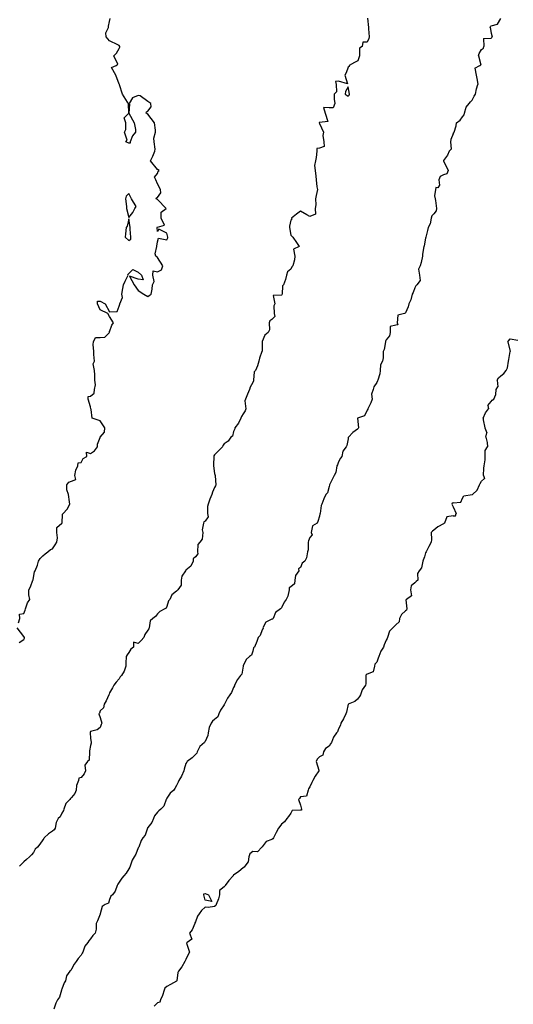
# Model space of a CAD drawing. Header units: inches. Extents: x 158323 to 160611, y 432808 to 437248.
# Tile 184 of 228: x 159733 to 159758, y 436978 to 437029. Entities that reach past the tile are written whole.
import ezdxf

# ---------------------------------------------------------------- set-up
doc = ezdxf.new("R2010")
doc.units = ezdxf.units.IN
doc.header["$MEASUREMENT"] = 0
for name, color, linetype, lineweight in [('Hoogtelijn-bestaand 10.00 M', 7, 'Continuous', 15), ('Hoogtelijn-bestaand 11.00 M', 7, 'Continuous', 15), ('Hoogtelijn-bestaand 9.00 M', 7, 'Continuous', 15)]:
    doc.layers.add(name, color=color, linetype=linetype, lineweight=lineweight)

msp = doc.modelspace()

# ---------------------------------------------------------------- linework, layer by layer
at = {"layer": 'Hoogtelijn-bestaand 10.00 M', "color": 252, "linetype": 'Continuous', "lineweight": 25}
for p, q in [((159757.58, 437028.92, 10), (159757.75, 437029.211, 10)), ((159757.195, 437028.75, 10), (159757.211, 437028.789, 10)), ((159757.195, 437028.75, 10), (159757.25, 437028.438, 10)), ((159757.211, 437028.789, 10), (159757.25, 437028.821, 10)), ((159757.25, 437028.821, 10), (159757.58, 437028.92, 10)), ((159756.843, 437028.157, 10), (159757.25, 437028.182, 10)), ((159756.843, 437028.157, 10), (159756.86, 437027.75, 10)), ((159757.25, 437028.438, 10), (159757.303, 437028.25, 10)), ((159757.25, 437028.182, 10), (159757.288, 437028.212, 10)), ((159757.288, 437028.212, 10), (159757.303, 437028.25, 10)), ((159756.622, 437027.378, 10), (159756.75, 437027.59, 10)), ((159756.75, 437027.59, 10), (159756.844, 437027.656, 10)), ((159756.844, 437027.656, 10), (159756.86, 437027.75, 10)), ((159756.58, 437027.25, 10), (159756.622, 437027.378, 10)), ((159756.58, 437027.25, 10), (159756.708, 437026.792, 10)), ((159756.391, 437026.609, 10), (159756.65, 437026.75, 10)), ((159756.391, 437026.609, 10), (159756.459, 437026.25, 10)), ((159756.65, 437026.75, 10), (159756.708, 437026.792, 10)), ((159756.459, 437026.25, 10), (159756.512, 437025.988, 10)), ((159756.436, 437025.25, 10), (159756.481, 437025.519, 10)), ((159756.481, 437025.519, 10), (159756.548, 437025.75, 10)), ((159756.512, 437025.988, 10), (159756.548, 437025.75, 10)), ((159756.25, 437024.935, 10), (159756.362, 437025.138, 10)), ((159756.362, 437025.138, 10), (159756.436, 437025.25, 10)), ((159755.843, 437024.25, 10), (159755.932, 437024.568, 10)), ((159755.932, 437024.568, 10), (159756.098, 437024.75, 10)), ((159756.098, 437024.75, 10), (159756.163, 437024.837, 10)), ((159756.163, 437024.837, 10), (159756.25, 437024.935, 10)), ((159755.624, 437023.876, 10), (159755.75, 437024.05, 10)), ((159755.75, 437024.05, 10), (159755.839, 437024.161, 10)), ((159755.839, 437024.161, 10), (159755.843, 437024.25, 10)), ((159755.304, 437023.25, 10), (159755.408, 437023.592, 10)), ((159755.408, 437023.592, 10), (159755.433, 437023.75, 10)), ((159755.433, 437023.75, 10), (159755.624, 437023.876, 10)), ((159755.25, 437023.167, 10), (159755.289, 437023.211, 10)), ((159755.289, 437023.211, 10), (159755.304, 437023.25, 10))]:
    msp.add_line(p, q, dxfattribs=at)
msp.add_polyline3d([(159755.25, 437023.167, 10), (159755.132, 437022.868, 10), (159755.11, 437022.75, 10), (159755.145, 437022.355, 10), (159755.048, 437022.25, 10), (159754.952, 437022.049, 10), (159754.75, 437021.769, 10), (159754.746, 437021.754, 10), (159754.746, 437021.75, 10), (159754.75, 437021.743, 10), (159754.996, 437021.25, 10), (159754.931, 437021.069, 10), (159754.75, 437021.009, 10), (159754.573, 437020.927, 10), (159754.507, 437020.75, 10), (159754.536, 437020.464, 10), (159754.456, 437020.339, 10), (159754.349, 437020.351, 10), (159754.272, 437019.909, 10), (159754.314, 437019.75, 10), (159754.324, 437019.676, 10), (159754.391, 437019.25, 10), (159754.369, 437019.131, 10), (159754.25, 437018.977, 10), (159754.135, 437018.865, 10), (159754.097, 437018.75, 10), (159754.048, 437018.452, 10), (159753.951, 437018.25, 10), (159753.911, 437018.089, 10), (159753.833, 437017.75, 10), (159753.808, 437017.692, 10), (159753.75, 437017.389, 10), (159753.729, 437017.271, 10), (159753.724, 437017.25, 10), (159753.646, 437016.854, 10), (159753.643, 437016.75, 10), (159753.576, 437016.424, 10), (159753.531, 437016.25, 10), (159753.436, 437016.064, 10), (159753.484, 437015.75, 10), (159753.532, 437015.469, 10), (159753.354, 437015.25, 10), (159753.303, 437015.197, 10), (159753.25, 437015.083, 10), (159753.152, 437014.848, 10), (159753.108, 437014.75, 10), (159753.045, 437014.455, 10), (159752.932, 437014.25, 10), (159752.906, 437014.094, 10), (159752.75, 437013.776, 10), (159752.736, 437013.764, 10), (159752.706, 437013.75, 10), (159752.349, 437013.651, 10), (159752.329, 437013.25, 10), (159752.351, 437013.149, 10), (159752.25, 437013.127, 10), (159751.948, 437013.052, 10), (159751.958, 437012.75, 10), (159751.925, 437012.575, 10), (159751.75, 437012.361, 10), (159751.715, 437012.285, 10), (159751.71, 437012.25, 10), (159751.642, 437011.858, 10), (159751.587, 437011.75, 10), (159751.59, 437011.41, 10), (159751.559, 437011.25, 10), (159751.455, 437011.045, 10), (159751.434, 437010.75, 10), (159751.418, 437010.582, 10), (159751.313, 437010.25, 10), (159751.297, 437010.203, 10), (159751.25, 437010.12, 10), (159751.097, 437009.903, 10), (159751.067, 437009.75, 10), (159750.984, 437009.516, 10), (159751.013, 437009.25, 10), (159750.947, 437009.053, 10), (159750.783, 437008.75, 10), (159750.778, 437008.722, 10), (159750.75, 437008.677, 10), (159750.618, 437008.382, 10), (159750.25, 437008.25, 10), (159750.3, 437007.75, 10), (159750.282, 437007.718, 10), (159750.25, 437007.683, 10), (159749.998, 437007.502, 10), (159749.765, 437007.25, 10), (159749.757, 437007.243, 10), (159749.75, 437007.167, 10), (159749.686, 437006.814, 10), (159749.652, 437006.75, 10), (159749.475, 437006.525, 10), (159749.425, 437006.25, 10), (159749.346, 437006.154, 10), (159749.25, 437005.963, 10), (159749.199, 437005.801, 10), (159749.161, 437005.75, 10), (159749.105, 437005.395, 10), (159749.018, 437005.25, 10), (159748.93, 437005.07, 10), (159748.774, 437004.75, 10), (159748.769, 437004.731, 10), (159748.75, 437004.673, 10), (159748.671, 437004.329, 10), (159748.583, 437004.25, 10), (159748.479, 437004.021, 10), (159748.373, 437003.75, 10), (159748.331, 437003.669, 10), (159748.282, 437003.25, 10), (159748.27, 437003.23, 10), (159748.25, 437003.12, 10), (159748.159, 437002.841, 10), (159748.125, 437002.75, 10), (159747.886, 437002.614, 10), (159747.817, 437002.25, 10), (159747.867, 437002.133, 10), (159747.75, 437002, 10), (159747.673, 437001.827, 10), (159747.663, 437001.75, 10), (159747.66, 437001.34, 10), (159747.614, 437001.25, 10), (159747.564, 437000.936, 10), (159747.481, 437000.75, 10), (159747.344, 437000.656, 10), (159747.25, 437000.424, 10), (159747.153, 437000.347, 10), (159747.171, 437000.25, 10), (159746.996, 437000.004, 10), (159746.959, 436999.75, 10), (159746.941, 436999.559, 10), (159746.75, 436999.404, 10), (159746.654, 436999.347, 10), (159746.656, 436999.25, 10), (159746.588, 436998.912, 10), (159746.496, 436998.75, 10), (159746.406, 436998.594, 10), (159746.25, 436998.299, 10), (159746.231, 436998.269, 10), (159746.208, 436998.25, 10), (159745.939, 436998.062, 10), (159745.821, 436997.75, 10), (159745.788, 436997.712, 10), (159745.75, 436997.706, 10), (159745.441, 436997.559, 10), (159745.273, 436997.25, 10), (159745.293, 436997.207, 10), (159745.25, 436997.148, 10), (159745.138, 436996.862, 10), (159745.042, 436996.75, 10), (159744.967, 436996.533, 10), (159744.834, 436996.25, 10), (159744.785, 436996.215, 10), (159744.75, 436996.026, 10), (159744.685, 436995.815, 10), (159744.58, 436995.75, 10), (159744.405, 436995.595, 10), (159744.25, 436995.266, 10), (159744.248, 436995.253, 10), (159744.247, 436995.25, 10), (159744.177, 436994.823, 10), (159744.117, 436994.75, 10), (159743.951, 436994.549, 10), (159743.798, 436994.25, 10), (159743.792, 436994.208, 10), (159743.75, 436994.13, 10), (159743.629, 436993.871, 10), (159743.547, 436993.75, 10), (159743.432, 436993.568, 10), (159743.271, 436993.25, 10), (159743.261, 436993.239, 10), (159743.25, 436993.224, 10), (159743.069, 436992.931, 10), (159742.978, 436992.75, 10), (159742.915, 436992.585, 10), (159742.75, 436992.451, 10), (159742.634, 436992.366, 10), (159742.575, 436992.25, 10), (159742.47, 436992.03, 10), (159742.422, 436991.75, 10), (159742.396, 436991.604, 10), (159742.25, 436991.295, 10), (159742.231, 436991.269, 10), (159742.219, 436991.25, 10), (159741.972, 436991.028, 10), (159741.831, 436990.75, 10), (159741.816, 436990.684, 10), (159741.75, 436990.605, 10), (159741.567, 436990.433, 10), (159741.319, 436990.25, 10), (159741.291, 436990.209, 10), (159741.25, 436990.137, 10), (159741.163, 436989.837, 10), (159741.136, 436989.75, 10), (159741.015, 436989.485, 10), (159740.875, 436989.25, 10), (159740.836, 436989.164, 10), (159740.75, 436988.995, 10), (159740.665, 436988.835, 10), (159740.618, 436988.75, 10), (159740.421, 436988.579, 10), (159740.25, 436988.318, 10), (159740.222, 436988.278, 10), (159740.204, 436988.25, 10), (159740.091, 436987.909, 10), (159739.93, 436987.75, 10), (159739.833, 436987.667, 10), (159739.75, 436987.583, 10), (159739.609, 436987.391, 10), (159739.547, 436987.25, 10), (159739.461, 436987.039, 10), (159739.25, 436986.781, 10), (159739.239, 436986.761, 10), (159739.23, 436986.75, 10), (159739.117, 436986.383, 10), (159738.982, 436986.25, 10), (159738.902, 436986.098, 10), (159738.772, 436985.75, 10), (159738.76, 436985.74, 10), (159738.75, 436985.713, 10), (159738.62, 436985.38, 10), (159738.531, 436985.25, 10), (159738.425, 436985.075, 10), (159738.316, 436984.75, 10), (159738.302, 436984.698, 10), (159738.25, 436984.616, 10), (159738.109, 436984.391, 10), (159737.984, 436984.25, 10), (159737.881, 436984.119, 10), (159737.75, 436983.909, 10), (159737.683, 436983.817, 10), (159737.641, 436983.75, 10), (159737.547, 436983.453, 10), (159737.395, 436983.25, 10), (159737.317, 436983.183, 10), (159737.25, 436983.006, 10), (159737.187, 436982.813, 10), (159737.011, 436982.75, 10), (159736.862, 436982.638, 10), (159736.756, 436982.25, 10), (159736.753, 436982.247, 10), (159736.75, 436982.238, 10), (159736.619, 436981.882, 10), (159736.546, 436981.75, 10), (159736.546, 436981.454, 10), (159736.487, 436981.25, 10), (159736.376, 436981.124, 10), (159736.25, 436980.94, 10), (159736.162, 436980.838, 10), (159736.111, 436980.75, 10), (159735.941, 436980.559, 10), (159735.836, 436980.25, 10), (159735.802, 436980.198, 10), (159735.75, 436980.097, 10), (159735.593, 436979.907, 10), (159735.497, 436979.75, 10), (159735.388, 436979.612, 10), (159735.25, 436979.354, 10), (159735.211, 436979.289, 10), (159735.17, 436979.25, 10), (159734.994, 436979.006, 10), (159734.929, 436978.75, 10), (159734.866, 436978.634, 10), (159734.75, 436978.314, 10), (159734.732, 436978.268, 10), (159734.727, 436978.25, 10), (159734.615, 436977.885, 10), (159734.513, 436977.75, 10), (159734.421, 436977.579, 10), (159734.324, 436977.25, 10)], dxfattribs=at)
at = {"layer": 'Hoogtelijn-bestaand 11.00 M', "color": 252, "linetype": 'Continuous', "lineweight": 25}
for p, q in [((159758.125, 437012.25, 11), (159758.172, 437012.328, 11)), ((159758.125, 437012.25, 11), (159758.25, 437011.75, 11)), ((159758.172, 437012.328, 11), (159758.25, 437012.405, 11)), ((159758.25, 437012.405, 11), (159758.65, 437012.35, 11)), ((159758.177, 437011.323, 11), (159758.25, 437011.75, 11)), ((159758.099, 437010.901, 11), (159758.15, 437011.25, 11)), ((159758.15, 437011.25, 11), (159758.177, 437011.323, 11)), ((159757.75, 437010.469, 11), (159757.909, 437010.592, 11)), ((159757.909, 437010.592, 11), (159758.039, 437010.75, 11)), ((159758.039, 437010.75, 11), (159758.099, 437010.901, 11)), ((159757.56, 437010.25, 11), (159757.633, 437010.367, 11)), ((159757.56, 437010.25, 11), (159757.606, 437009.894, 11)), ((159757.633, 437010.367, 11), (159757.75, 437010.469, 11)), ((159757.382, 437009.25, 11), (159757.5, 437009.5, 11)), ((159757.5, 437009.5, 11), (159757.51, 437009.75, 11)), ((159757.51, 437009.75, 11), (159757.606, 437009.894, 11)), ((159757.08, 437008.92, 11), (159757.25, 437009.135, 11)), ((159757.25, 437009.135, 11), (159757.304, 437009.196, 11)), ((159757.304, 437009.196, 11), (159757.382, 437009.25, 11)), ((159756.831, 437008.25, 11), (159756.96, 437008.54, 11)), ((159756.96, 437008.54, 11), (159757.102, 437008.75, 11)), ((159757.08, 437008.92, 11), (159757.102, 437008.75, 11)), ((159756.831, 437008.25, 11), (159756.836, 437008.164, 11)), ((159756.836, 437008.164, 11), (159756.922, 437007.75, 11)), ((159756.922, 437007.75, 11), (159757.02, 437007.48, 11)), ((159756.965, 437007.25, 11), (159757.02, 437007.48, 11)), ((159756.965, 437007.25, 11), (159757.032, 437006.968, 11)), ((159757.032, 437006.968, 11), (159757.062, 437006.75, 11)), ((159756.936, 437006.25, 11), (159756.939, 437006.561, 11)), ((159756.939, 437006.561, 11), (159757.062, 437006.75, 11)), ((159756.891, 437005.75, 11), (159756.93, 437006.07, 11)), ((159756.93, 437006.07, 11), (159756.936, 437006.25, 11)), ((159756.839, 437005.25, 11), (159756.873, 437005.627, 11)), ((159756.873, 437005.627, 11), (159756.891, 437005.75, 11)), ((159756.681, 437004.819, 11), (159756.75, 437004.95, 11)), ((159756.75, 437004.95, 11), (159756.905, 437005.095, 11)), ((159756.839, 437005.25, 11), (159756.905, 437005.095, 11)), ((159756.263, 437004.25, 11), (159756.524, 437004.476, 11)), ((159756.524, 437004.476, 11), (159756.645, 437004.75, 11)), ((159756.645, 437004.75, 11), (159756.681, 437004.819, 11)), ((159755.25, 437003.816, 11), (159755.657, 437003.843, 11)), ((159755.657, 437003.843, 11), (159755.75, 437004.062, 11)), ((159755.75, 437004.062, 11), (159755.813, 437004.187, 11)), ((159755.813, 437004.187, 11), (159756.25, 437004.242, 11)), ((159756.25, 437004.242, 11), (159756.257, 437004.244, 11)), ((159756.257, 437004.244, 11), (159756.263, 437004.25, 11)), ((159755.25, 437003.594, 11), (159755.407, 437003.25, 11)), ((159755.25, 437003.135, 11), (159755.377, 437003.123, 11)), ((159755.377, 437003.123, 11), (159755.407, 437003.25, 11))]:
    msp.add_line(p, q, dxfattribs=at)
for points in [[(159755.25, 437003.816, 11), (159755.205, 437003.795, 11), (159755.183, 437003.75, 11), (159755.25, 437003.594, 11)], [(159755.25, 437003.135, 11), (159754.92, 437003.081, 11), (159754.799, 437002.75, 11), (159754.775, 437002.725, 11), (159754.75, 437002.706, 11), (159754.454, 437002.546, 11), (159754.25, 437002.378, 11), (159754.168, 437002.332, 11), (159754.107, 437002.25, 11), (159754.118, 437001.882, 11), (159754.097, 437001.75, 11), (159753.986, 437001.514, 11), (159753.839, 437001.25, 11), (159753.812, 437001.188, 11), (159753.75, 437000.987, 11), (159753.693, 437000.807, 11), (159753.67, 437000.75, 11), (159753.601, 437000.399, 11), (159753.472, 437000.25, 11), (159753.388, 437000.112, 11), (159753.411, 436999.75, 11), (159753.315, 436999.685, 11), (159753.25, 436999.609, 11), (159753.048, 436999.453, 11), (159753.016, 436999.25, 11), (159753.065, 436998.935, 11), (159752.803, 436998.75, 11), (159752.783, 436998.717, 11), (159752.837, 436998.25, 11), (159752.812, 436998.188, 11), (159752.75, 436998.15, 11), (159752.543, 436997.957, 11), (159752.45, 436997.75, 11), (159752.428, 436997.572, 11), (159752.25, 436997.409, 11), (159752.173, 436997.327, 11), (159752.097, 436997.25, 11), (159751.915, 436997.085, 11), (159751.819, 436996.75, 11), (159751.8, 436996.701, 11), (159751.75, 436996.612, 11), (159751.636, 436996.364, 11), (159751.597, 436996.25, 11), (159751.474, 436996.026, 11), (159751.368, 436995.75, 11), (159751.329, 436995.672, 11), (159751.25, 436995.459, 11), (159751.156, 436995.344, 11), (159751.127, 436995.25, 11), (159751.055, 436994.945, 11), (159750.75, 436994.827, 11), (159750.703, 436994.798, 11), (159750.673, 436994.75, 11), (159750.68, 436994.32, 11), (159750.656, 436994.25, 11), (159750.488, 436994.012, 11), (159750.398, 436993.75, 11), (159750.341, 436993.659, 11), (159750.25, 436993.507, 11), (159750.106, 436993.394, 11), (159749.75, 436993.26, 11), (159749.747, 436993.253, 11), (159749.745, 436993.25, 11), (159749.671, 436992.829, 11), (159749.638, 436992.75, 11), (159749.513, 436992.487, 11), (159749.372, 436992.25, 11), (159749.344, 436992.156, 11), (159749.25, 436991.964, 11), (159749.195, 436991.805, 11), (159749.15, 436991.75, 11), (159748.984, 436991.516, 11), (159748.88, 436991.25, 11), (159748.833, 436991.167, 11), (159748.75, 436991.047, 11), (159748.571, 436990.929, 11), (159748.463, 436990.75, 11), (159748.426, 436990.574, 11), (159748.25, 436990.485, 11), (159748.13, 436990.37, 11), (159748.083, 436990.25, 11), (159748.21, 436989.79, 11), (159748.214, 436989.75, 11), (159748.021, 436989.479, 11), (159747.901, 436989.25, 11), (159747.857, 436989.143, 11), (159747.75, 436988.922, 11), (159747.682, 436988.818, 11), (159747.656, 436988.75, 11), (159747.571, 436988.429, 11), (159747.25, 436988.386, 11), (159747.195, 436988.305, 11), (159747.154, 436988.25, 11), (159747.25, 436987.964, 11), (159747.311, 436987.75, 11), (159747.299, 436987.701, 11), (159747.25, 436987.685, 11), (159746.82, 436987.68, 11), (159746.75, 436987.54, 11), (159746.63, 436987.37, 11), (159746.531, 436987.25, 11), (159746.41, 436987.09, 11), (159746.25, 436986.963, 11), (159746.165, 436986.835, 11), (159746.098, 436986.75, 11), (159745.972, 436986.529, 11), (159745.835, 436986.25, 11), (159745.812, 436986.188, 11), (159745.75, 436986.159, 11), (159745.454, 436986.046, 11), (159745.25, 436985.766, 11), (159745.243, 436985.758, 11), (159745.235, 436985.75, 11), (159744.992, 436985.508, 11), (159744.75, 436985.528, 11), (159744.597, 436985.403, 11), (159744.542, 436985.25, 11), (159744.519, 436984.981, 11), (159744.343, 436984.75, 11), (159744.302, 436984.698, 11), (159744.25, 436984.667, 11), (159744.017, 436984.483, 11), (159743.75, 436984.287, 11), (159743.729, 436984.271, 11), (159743.724, 436984.25, 11), (159743.503, 436983.997, 11), (159743.297, 436983.75, 11), (159743.284, 436983.716, 11), (159743.25, 436983.668, 11), (159743.013, 436983.487, 11), (159743.005, 436983.25, 11), (159742.964, 436983.036, 11), (159742.829, 436982.75, 11), (159742.812, 436982.688, 11), (159742.75, 436982.648, 11), (159742.409, 436982.591, 11), (159742.25, 436982.599, 11), (159742.068, 436982.432, 11), (159741.946, 436982.25, 11), (159741.862, 436982.138, 11), (159741.75, 436981.838, 11), (159741.723, 436981.777, 11), (159741.71, 436981.75, 11), (159741.575, 436981.425, 11), (159741.443, 436981.25, 11), (159741.564, 436980.936, 11), (159741.305, 436980.75, 11), (159741.276, 436980.724, 11), (159741.429, 436980.25, 11), (159741.368, 436980.132, 11), (159741.25, 436979.865, 11), (159741.205, 436979.795, 11), (159741.19, 436979.75, 11), (159741.025, 436979.475, 11), (159740.859, 436979.25, 11), (159740.823, 436979.177, 11), (159740.767, 436978.75, 11), (159740.759, 436978.741, 11), (159740.75, 436978.731, 11), (159740.445, 436978.555, 11), (159740.25, 436978.448, 11), (159740.146, 436978.354, 11), (159740.106, 436978.25, 11), (159740.021, 436977.979, 11), (159739.917, 436977.75, 11), (159739.883, 436977.617, 11), (159739.75, 436977.581, 11), (159739.582, 436977.418, 11)]]:
    msp.add_polyline3d(points, dxfattribs=at)
msp.add_polyline3d([(159742.179, 436983.25, 11), (159742.187, 436983.313, 11), (159742.25, 436983.32, 11), (159742.438, 436983.25, 11), (159742.604, 436982.896, 11), (159742.25, 436982.966, 11)], close=True, dxfattribs=at)
at = {"layer": 'Hoogtelijn-bestaand 9.00 M', "color": 252, "linetype": 'Continuous', "lineweight": 25}
for points in [[(159732.477, 436997.523, 9), (159732.541, 436997.75, 9), (159732.531, 436997.969, 9), (159732.75, 436998.015, 9), (159732.823, 436998.177, 9), (159732.841, 436998.25, 9), (159732.94, 436998.56, 9), (159733.064, 436998.75, 9), (159733.014, 436998.987, 9), (159733.009, 436999.25, 9), (159733.097, 436999.404, 9), (159733.219, 436999.75, 9), (159733.232, 436999.768, 9), (159733.25, 436999.893, 9), (159733.304, 437000.196, 9), (159733.336, 437000.25, 9), (159733.464, 437000.536, 9), (159733.519, 437000.75, 9), (159733.609, 437000.891, 9), (159733.75, 437001.027, 9), (159733.869, 437001.131, 9), (159734, 437001.25, 9), (159734.141, 437001.359, 9), (159734.25, 437001.397, 9), (159734.393, 437001.607, 9), (159734.488, 437001.75, 9), (159734.519, 437001.981, 9), (159734.489, 437002.25, 9), (159734.482, 437002.518, 9), (159734.75, 437002.738, 9), (159734.755, 437002.745, 9), (159734.757, 437002.75, 9), (159734.774, 437003.226, 9), (159734.805, 437003.25, 9), (159735.019, 437003.482, 9), (159735.161, 437003.75, 9), (159735.137, 437003.863, 9), (159735.088, 437004.25, 9), (159735.01, 437004.49, 9), (159735.005, 437004.75, 9), (159735.11, 437004.89, 9), (159735.25, 437004.953, 9), (159735.469, 437005.031, 9), (159735.418, 437005.25, 9), (159735.476, 437005.524, 9), (159735.589, 437005.75, 9), (159735.591, 437005.909, 9), (159735.75, 437005.93, 9), (159735.868, 437006.132, 9), (159736.054, 437006.25, 9), (159736.032, 437006.468, 9), (159736.25, 437006.401, 9), (159736.455, 437006.545, 9), (159736.61, 437006.75, 9), (159736.612, 437006.889, 9), (159736.75, 437007.233, 9), (159736.754, 437007.246, 9), (159736.753, 437007.25, 9), (159736.977, 437007.523, 9), (159736.993, 437007.75, 9), (159736.75, 437008.111, 9), (159736.326, 437008.25, 9), (159736.287, 437008.713, 9), (159736.271, 437008.75, 9), (159736.25, 437008.841, 9), (159736.118, 437009.25, 9), (159736.116, 437009.384, 9), (159736.25, 437009.411, 9), (159736.429, 437009.571, 9), (159736.448, 437009.75, 9), (159736.504, 437009.996, 9), (159736.474, 437010.25, 9), (159736.472, 437010.528, 9), (159736.453, 437010.75, 9), (159736.392, 437011.108, 9), (159736.455, 437011.25, 9), (159736.414, 437011.586, 9), (159736.427, 437011.75, 9), (159736.377, 437012.123, 9), (159736.4, 437012.25, 9), (159736.513, 437012.487, 9), (159736.75, 437012.477, 9), (159736.994, 437012.506, 9), (159737.238, 437012.75, 9), (159737.227, 437012.773, 9), (159737.25, 437012.789, 9), (159737.368, 437013.132, 9), (159737.443, 437013.25, 9), (159737.25, 437013.583, 9), (159737.15, 437013.75, 9), (159736.75, 437013.94, 9), (159736.61, 437014.25, 9), (159736.617, 437014.383, 9), (159736.75, 437014.391, 9), (159737.01, 437014.25, 9), (159737.25, 437013.821, 9), (159737.65, 437013.85, 9), (159737.75, 437014.125, 9), (159737.777, 437014.223, 9), (159737.779, 437014.25, 9), (159737.919, 437014.581, 9), (159737.892, 437014.75, 9), (159737.947, 437015.053, 9), (159737.968, 437015.25, 9), (159738.055, 437015.445, 9), (159738.227, 437015.75, 9), (159738.21, 437015.79, 9), (159738.25, 437015.833, 9), (159738.458, 437016.042, 9), (159738.75, 437015.904, 9), (159738.923, 437015.75, 9), (159739, 437015.5, 9), (159738.75, 437015.541, 9), (159738.297, 437015.703, 9), (159738.538, 437015.25, 9), (159738.75, 437014.945, 9), (159739.048, 437014.75, 9), (159739.25, 437014.638, 9), (159739.315, 437014.685, 9), (159739.417, 437014.75, 9), (159739.476, 437015.024, 9), (159739.5, 437015.25, 9), (159739.577, 437015.423, 9), (159739.521, 437015.75, 9), (159739.525, 437015.975, 9), (159739.75, 437015.926, 9), (159739.973, 437016.027, 9), (159740.036, 437016.25, 9), (159739.75, 437016.674, 9), (159739.672, 437016.75, 9), (159739.635, 437016.865, 9), (159739.722, 437017.25, 9), (159739.728, 437017.272, 9), (159739.75, 437017.5, 9), (159739.805, 437017.695, 9), (159740.25, 437017.603, 9), (159740.295, 437017.705, 9), (159740.303, 437017.75, 9), (159740.25, 437017.95, 9), (159739.833, 437018.167, 9), (159739.75, 437018.05, 9), (159739.737, 437018.25, 9), (159739.722, 437018.278, 9), (159739.75, 437018.272, 9), (159740.123, 437018.377, 9), (159739.956, 437018.75, 9), (159739.95, 437019.05, 9), (159740.217, 437019.25, 9), (159739.75, 437019.717, 9), (159739.688, 437019.75, 9), (159739.698, 437019.802, 9), (159739.75, 437019.833, 9), (159739.933, 437020.067, 9), (159739.917, 437020.25, 9), (159739.75, 437020.55, 9), (159739.662, 437020.75, 9), (159739.607, 437020.893, 9), (159739.75, 437021.083, 9), (159739.796, 437021.204, 9), (159739.85, 437021.25, 9), (159739.75, 437021.296, 9), (159739.395, 437021.75, 9), (159739.515, 437021.986, 9), (159739.622, 437022.25, 9), (159739.631, 437022.369, 9), (159739.589, 437022.75, 9), (159739.567, 437022.933, 9), (159739.647, 437023.25, 9), (159739.648, 437023.352, 9), (159739.604, 437023.75, 9), (159739.25, 437024.198, 9), (159739.162, 437024.25, 9), (159739.177, 437024.323, 9), (159739.25, 437024.35, 9), (159739.417, 437024.583, 9), (159739.402, 437024.75, 9), (159739.25, 437024.852, 9), (159738.85, 437025.15, 9), (159738.75, 437025.177, 9), (159738.448, 437025.052, 9), (159738.277, 437024.75, 9), (159738.283, 437024.717, 9), (159738.25, 437024.25, 9), (159738.538, 437023.75, 9), (159738.606, 437023.394, 9), (159738.606, 437023.25, 9), (159738.443, 437023.057, 9), (159738.32, 437022.75, 9), (159738.323, 437022.677, 9), (159738.25, 437022.683, 9), (159738.102, 437022.75, 9), (159738.164, 437022.836, 9), (159738.029, 437023.25, 9), (159738.102, 437023.398, 9), (159738.102, 437023.75, 9), (159738.003, 437023.997, 9), (159738.25, 437024.25, 9), (159738.236, 437024.75, 9), (159738.179, 437024.821, 9), (159737.922, 437025.25, 9), (159737.771, 437025.729, 9), (159737.761, 437025.75, 9), (159737.75, 437025.77, 9), (159737.581, 437026.25, 9), (159737.35, 437026.65, 9), (159737.583, 437026.75, 9), (159737.682, 437026.818, 9), (159737.476, 437027.25, 9), (159737.604, 437027.396, 9), (159737.75, 437027.633, 9), (159737.783, 437027.717, 9), (159737.784, 437027.75, 9), (159737.75, 437027.804, 9), (159737.67, 437027.83, 9), (159737.25, 437028.051, 9), (159737.067, 437028.25, 9), (159737.042, 437028.458, 9), (159737.183, 437028.75, 9), (159737.192, 437028.808, 9), (159737.25, 437029.058, 9), (159737.28, 437029.22, 9)], [(159750.773, 437029.227, 9), (159750.813, 437028.75, 9), (159750.825, 437028.675, 9), (159750.86, 437028.25, 9), (159750.836, 437028.164, 9), (159750.75, 437027.977, 9), (159750.528, 437027.972, 9), (159750.48, 437027.75, 9), (159750.346, 437027.654, 9), (159750.35, 437027.25, 9), (159750.252, 437026.999, 9), (159750.092, 437026.908, 9), (159749.812, 437026.75, 9), (159749.802, 437026.698, 9), (159749.75, 437026.658, 9), (159749.644, 437026.356, 9), (159749.572, 437026.25, 9), (159749.717, 437025.783, 9), (159749.25, 437025.924, 9), (159749.092, 437025.908, 9), (159749.125, 437025.75, 9), (159749.138, 437025.362, 9), (159749.014, 437025.25, 9), (159749.018, 437024.982, 9), (159749.049, 437024.75, 9), (159748.97, 437024.53, 9), (159748.75, 437024.535, 9), (159748.462, 437024.538, 9), (159748.547, 437024.25, 9), (159748.684, 437023.816, 9), (159748.25, 437023.763, 9), (159748.239, 437023.761, 9), (159748.24, 437023.75, 9), (159748.25, 437023.714, 9), (159748.46, 437023.25, 9), (159748.43, 437023.07, 9), (159748.473, 437022.75, 9), (159748.494, 437022.507, 9), (159748.25, 437022.42, 9), (159748.106, 437022.394, 9), (159748.118, 437022.25, 9), (159748.081, 437021.919, 9), (159748.049, 437021.75, 9), (159747.991, 437021.509, 9), (159748.019, 437021.25, 9), (159748.055, 437020.945, 9), (159748.072, 437020.75, 9), (159748.117, 437020.383, 9), (159748.151, 437020.25, 9), (159748.07, 437019.93, 9), (159748.045, 437019.75, 9), (159748.055, 437019.445, 9), (159748.023, 437019.25, 9), (159748.048, 437018.952, 9), (159747.75, 437018.829, 9), (159747.578, 437018.922, 9), (159747.25, 437019.106, 9), (159747.049, 437018.951, 9), (159746.789, 437018.75, 9), (159746.805, 437018.695, 9), (159746.75, 437018.645, 9), (159746.673, 437018.327, 9), (159746.672, 437018.25, 9), (159746.75, 437017.855, 9), (159746.861, 437017.75, 9), (159747.036, 437017.464, 9), (159747.192, 437017.25, 9), (159746.885, 437017.115, 9), (159746.949, 437016.75, 9), (159746.935, 437016.565, 9), (159746.857, 437016.25, 9), (159746.804, 437016.196, 9), (159746.75, 437016.064, 9), (159746.572, 437015.928, 9), (159746.515, 437015.75, 9), (159746.472, 437015.528, 9), (159746.355, 437015.25, 9), (159746.312, 437015.188, 9), (159746.293, 437014.75, 9), (159746.274, 437014.726, 9), (159746.25, 437014.695, 9), (159745.818, 437014.682, 9), (159745.902, 437014.25, 9), (159745.859, 437014.141, 9), (159745.87, 437013.75, 9), (159745.909, 437013.592, 9), (159745.75, 437013.436, 9), (159745.643, 437013.357, 9), (159745.618, 437013.25, 9), (159745.623, 437012.877, 9), (159745.558, 437012.75, 9), (159745.39, 437012.611, 9), (159745.25, 437012.282, 9), (159745.24, 437012.26, 9), (159745.238, 437012.25, 9), (159745.238, 437011.762, 9), (159745.233, 437011.75, 9), (159745.104, 437011.396, 9), (159745.07, 437011.25, 9), (159745.006, 437010.994, 9), (159744.902, 437010.75, 9), (159744.825, 437010.675, 9), (159744.797, 437010.25, 9), (159744.789, 437010.211, 9), (159744.75, 437010.119, 9), (159744.614, 437009.886, 9), (159744.575, 437009.75, 9), (159744.482, 437009.518, 9), (159744.365, 437009.25, 9), (159744.339, 437009.161, 9), (159744.383, 437008.75, 9), (159744.357, 437008.643, 9), (159744.25, 437008.472, 9), (159744.164, 437008.336, 9), (159744.122, 437008.25, 9), (159744.002, 437007.998, 9), (159743.808, 437007.75, 9), (159743.813, 437007.687, 9), (159743.75, 437007.545, 9), (159743.684, 437007.316, 9), (159743.602, 437007.25, 9), (159743.457, 437007.043, 9), (159743.25, 437006.906, 9), (159743.186, 437006.814, 9), (159743.172, 437006.75, 9), (159742.954, 437006.546, 9), (159742.75, 437006.323, 9), (159742.716, 437006.284, 9), (159742.706, 437006.25, 9), (159742.698, 437005.803, 9), (159742.699, 437005.75, 9), (159742.75, 437005.35, 9), (159742.776, 437005.25, 9), (159742.777, 437005.223, 9), (159742.822, 437004.75, 9), (159742.791, 437004.709, 9), (159742.75, 437004.617, 9), (159742.635, 437004.365, 9), (159742.61, 437004.25, 9), (159742.496, 437004.004, 9), (159742.417, 437003.75, 9), (159742.383, 437003.617, 9), (159742.385, 437003.25, 9), (159742.422, 437003.078, 9), (159742.25, 437002.848, 9), (159742.193, 437002.807, 9), (159742.169, 437002.75, 9), (159742.106, 437002.394, 9), (159742.133, 437002.25, 9), (159742.101, 437001.899, 9), (159741.974, 437001.75, 9), (159741.868, 437001.632, 9), (159741.854, 437001.25, 9), (159741.867, 437001.133, 9), (159741.75, 437000.975, 9), (159741.628, 437000.872, 9), (159741.632, 437000.75, 9), (159741.509, 437000.491, 9), (159741.25, 437000.275, 9), (159741.237, 437000.263, 9), (159741.229, 437000.25, 9), (159741.031, 436999.969, 9), (159741, 436999.75, 9), (159741, 436999.5, 9), (159740.821, 436999.25, 9), (159740.782, 436999.218, 9), (159740.75, 436999.171, 9), (159740.508, 436998.992, 9), (159740.412, 436998.75, 9), (159740.335, 436998.665, 9), (159740.25, 436998.367, 9), (159740.215, 436998.285, 9), (159740.141, 436998.25, 9), (159739.88, 436998.12, 9), (159739.75, 436997.984, 9), (159739.653, 436997.847, 9), (159739.506, 436997.75, 9), (159739.378, 436997.622, 9), (159739.315, 436997.25, 9), (159739.299, 436997.201, 9), (159739.25, 436997.131, 9), (159739.09, 436996.91, 9), (159739.039, 436996.75, 9), (159738.909, 436996.591, 9), (159738.75, 436996.44, 9), (159738.5, 436996.5, 9), (159738.5, 436996.25, 9), (159738.356, 436996.144, 9), (159738.25, 436995.963, 9), (159738.162, 436995.838, 9), (159738.119, 436995.75, 9), (159738.104, 436995.396, 9), (159738.093, 436995.25, 9), (159738.016, 436994.984, 9), (159737.871, 436994.75, 9), (159737.805, 436994.695, 9), (159737.75, 436994.579, 9), (159737.589, 436994.411, 9), (159737.463, 436994.25, 9), (159737.395, 436994.105, 9), (159737.25, 436993.85, 9), (159737.226, 436993.774, 9), (159737.213, 436993.75, 9), (159737.065, 436993.435, 9), (159736.961, 436993.25, 9), (159736.932, 436993.068, 9), (159736.75, 436992.895, 9), (159736.713, 436992.787, 9), (159736.69, 436992.75, 9), (159736.75, 436992.554, 9), (159736.839, 436992.25, 9), (159736.807, 436992.193, 9), (159736.75, 436992.037, 9), (159736.599, 436991.901, 9), (159736.25, 436991.816, 9), (159736.227, 436991.773, 9), (159736.226, 436991.75, 9), (159736.25, 436991.464, 9), (159736.282, 436991.25, 9), (159736.287, 436991.213, 9), (159736.25, 436991.092, 9), (159736.195, 436990.805, 9), (159736.197, 436990.75, 9), (159736.183, 436990.317, 9), (159736.096, 436990.25, 9), (159735.94, 436990.06, 9), (159735.987, 436989.75, 9), (159735.907, 436989.593, 9), (159735.75, 436989.404, 9), (159735.628, 436989.373, 9), (159735.616, 436989.25, 9), (159735.518, 436988.982, 9), (159735.496, 436988.75, 9), (159735.425, 436988.575, 9), (159735.25, 436988.36, 9), (159735.194, 436988.306, 9), (159735.164, 436988.25, 9), (159734.953, 436988.047, 9), (159734.844, 436987.75, 9), (159734.83, 436987.67, 9), (159734.75, 436987.533, 9), (159734.658, 436987.342, 9), (159734.545, 436987.25, 9), (159734.454, 436987.046, 9), (159734.395, 436986.75, 9), (159734.342, 436986.658, 9), (159734.25, 436986.591, 9), (159734.049, 436986.451, 9), (159733.82, 436986.25, 9), (159733.794, 436986.206, 9), (159733.75, 436986.146, 9), (159733.596, 436985.904, 9), (159733.475, 436985.75, 9), (159733.344, 436985.656, 9), (159733.25, 436985.478, 9), (159733.155, 436985.345, 9), (159733.04, 436985.25, 9), (159732.888, 436985.113, 9), (159732.75, 436984.989, 9), (159732.636, 436984.864, 9), (159732.53, 436984.75, 9)], [(159732.509, 436996.492, 9), (159732.75, 436996.639, 9), (159732.779, 436996.721, 9), (159732.778, 436996.75, 9), (159732.75, 436996.809, 9), (159732.409, 436997.25, 9)]]:
    msp.add_polyline3d(points, dxfattribs=at)
for points in [[(159749.592, 437025.25, 9), (159749.75, 437025.137, 9), (159749.808, 437025.192, 9), (159749.817, 437025.25, 9), (159749.75, 437025.625, 9), (159749.607, 437025.393, 9)], [(159738.076, 437019.75, 9), (159738.141, 437019.359, 9), (159738.136, 437019.25, 9), (159738.25, 437018.773, 9), (159738.464, 437019.036, 9), (159738.578, 437019.25, 9), (159738.642, 437019.358, 9), (159738.389, 437019.75, 9), (159738.25, 437020.04, 9), (159738.112, 437019.888, 9)], [(159738.062, 437017.75, 9), (159738.25, 437017.573, 9), (159738.357, 437017.643, 9), (159738.357, 437017.75, 9), (159738.327, 437018.173, 9), (159738.325, 437018.25, 9), (159738.25, 437018.711, 9), (159738.17, 437018.33, 9), (159738.117, 437018.25, 9), (159738.073, 437017.927, 9)]]:
    msp.add_polyline3d(points, close=True, dxfattribs=at)

doc.saveas('drawing.dxf')
